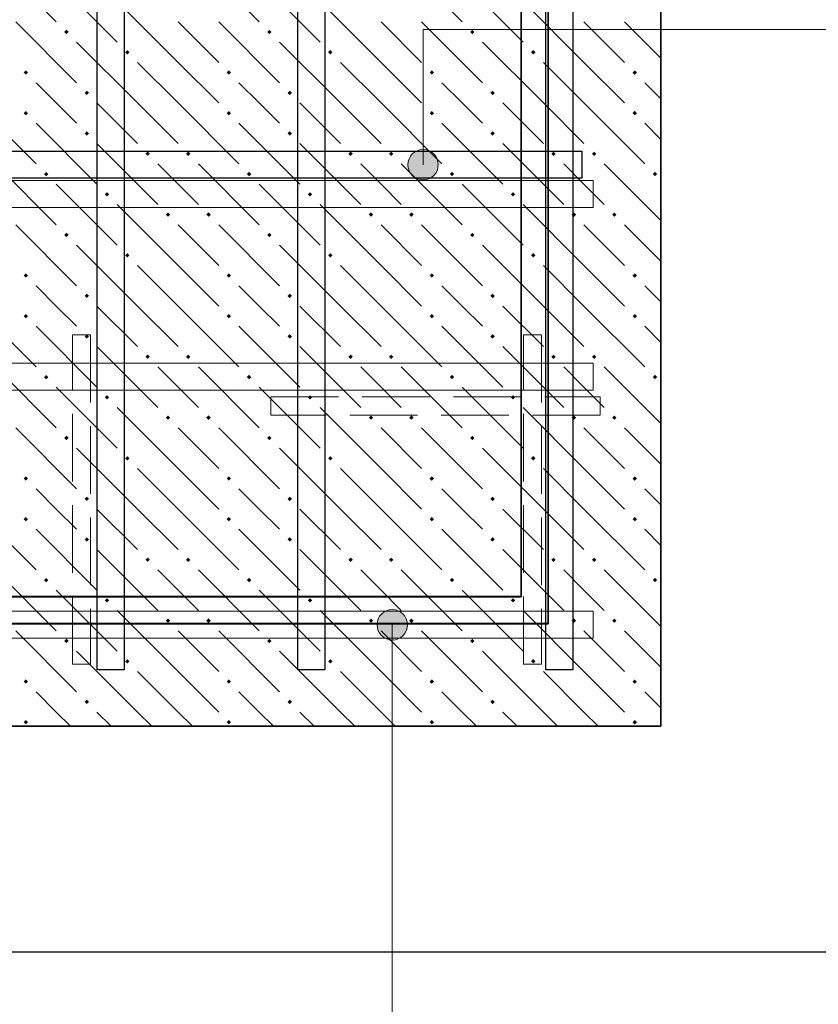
# Model space of a CAD drawing. Header units: millimetres. Extents: x 0 to 50400, y 0 to 35640.
# Tile 33 of 40: x 30764 to 33597, y 24117 to 27609. Entities that reach past the tile are written whole.
import ezdxf

# ---------------------------------------------------------------- set-up
doc = ezdxf.new("R2010")
doc.units = ezdxf.units.MM
doc.linetypes.add('______2', pattern=[324, 240, -84])
doc.layers.add('Standard', color=7, linetype='Continuous', lineweight=25)
doc.layers.add('ЖБ Перекрытие средний уровень', color=7, linetype='Continuous', lineweight=35)
for name, color, linetype, lineweight, true_color in [('Обрамление Г-обр.', 7, 'Continuous', 25, 0x5f1e0f), ('Обрамление П-обр. равн.', 7, 'Continuous', 25, 0x5f1e0f), ('Поперечное армирование AW фон', 7, '______2', 13, 0xa0a0a0), ('Фоновоя арматура Х1', 7, 'Continuous', 18, 0x656565)]:
    doc.layers.add(name, color=color, linetype=linetype, lineweight=lineweight, true_color=true_color)

msp = doc.modelspace()

# ---------------------------------------------------------------- hatches: boundary and pattern name
at = {"layer": 'Standard', "linetype": 'Continuous', "lineweight": 13, "transparency": 33554687}
for points in [[(32148.2, 27121.4), (32241.1, 27121.4), (32221.6, 27140.8)], [(32148.2, 27121.4), (32221.6, 27140.8), (32167.6, 27140.8)], [(32167.6, 27140.8), (32221.6, 27140.8), (32194.6, 27148.4)], [(32140.6, 27094.4), (32248.6, 27094.4), (32241.1, 27121.4)], [(32140.6, 27094.4), (32241.1, 27121.4), (32148.2, 27121.4)], [(32148.2, 27067.4), (32248.6, 27094.4), (32140.6, 27094.4)], [(32148.2, 27067.4), (32241.1, 27067.4), (32248.6, 27094.4)], [(32167.6, 27047.9), (32241.1, 27067.4), (32148.2, 27067.4)], [(32167.6, 27047.9), (32221.6, 27047.9), (32241.1, 27067.4)], [(32221.6, 27047.9), (32167.6, 27047.9), (32194.6, 27040.4)], [(32112.4, 25509.2), (32058.4, 25509.2), (32039, 25489.8)], [(32112.4, 25509.2), (32039, 25489.8), (32131.9, 25489.8)], [(32058.4, 25509.2), (32112.4, 25509.2), (32085.4, 25516.8)], [(32131.9, 25489.8), (32039, 25489.8), (32031.4, 25462.8)], [(32131.9, 25489.8), (32031.4, 25462.8), (32139.4, 25462.8)], [(32139.4, 25462.8), (32031.4, 25462.8), (32039, 25435.8)], [(32139.4, 25462.8), (32039, 25435.8), (32131.9, 25435.8)], [(32131.9, 25435.8), (32039, 25435.8), (32058.4, 25416.3)], [(32131.9, 25435.8), (32058.4, 25416.3), (32112.4, 25416.3)], [(32112.4, 25416.3), (32058.4, 25416.3), (32085.4, 25408.8)]]:
    msp.add_hatch(color=7, dxfattribs=at).paths.add_polyline_path(points)
at = {"layer": 'ЖБ Перекрытие средний уровень', "linetype": 'Continuous', "lineweight": 18, "transparency": 33554687}
for points in [[(30921.7, 27565.4), (30929.5, 27573.2), (30937.3, 27565.4), (30929.5, 27557.6)], [(31641.7, 27565.4), (31649.5, 27573.2), (31657.3, 27565.4), (31649.5, 27557.6)], [(32361.7, 27565.4), (32369.5, 27573.2), (32377.3, 27565.4), (32369.5, 27557.6)], [(31137.7, 27493.4), (31145.5, 27501.2), (31153.3, 27493.4), (31145.5, 27485.6)], [(31857.7, 27493.4), (31865.5, 27501.2), (31873.3, 27493.4), (31865.5, 27485.6)], [(32577.7, 27493.4), (32585.5, 27501.2), (32593.3, 27493.4), (32585.5, 27485.6)], [(30777.7, 27421.4), (30785.5, 27429.2), (30793.3, 27421.4), (30785.5, 27413.6)], [(31497.7, 27421.4), (31505.5, 27429.2), (31513.3, 27421.4), (31505.5, 27413.6)], [(32217.7, 27421.4), (32225.5, 27429.2), (32233.3, 27421.4), (32225.5, 27413.6)], [(32937.7, 27421.4), (32945.5, 27429.2), (32953.3, 27421.4), (32945.5, 27413.6)], [(30993.7, 27349.4), (31001.5, 27357.2), (31009.3, 27349.4), (31001.5, 27341.6)], [(31713.7, 27349.4), (31721.5, 27357.2), (31729.3, 27349.4), (31721.5, 27341.6)], [(32433.7, 27349.4), (32441.5, 27357.2), (32449.3, 27349.4), (32441.5, 27341.6)], [(30777.7, 27277.4), (30785.5, 27285.2), (30793.3, 27277.4), (30785.5, 27269.6)], [(31497.7, 27277.4), (31505.5, 27285.2), (31513.3, 27277.4), (31505.5, 27269.6)], [(32217.7, 27277.4), (32225.5, 27285.2), (32233.3, 27277.4), (32225.5, 27269.6)], [(32937.7, 27277.4), (32945.5, 27285.2), (32953.3, 27277.4), (32945.5, 27269.6)], [(30993.7, 27205.4), (31001.5, 27213.2), (31009.3, 27205.4), (31001.5, 27197.6)], [(31713.7, 27205.4), (31721.5, 27213.2), (31729.3, 27205.4), (31721.5, 27197.6)], [(32433.7, 27205.4), (32441.5, 27213.2), (32449.3, 27205.4), (32441.5, 27197.6)], [(31209.7, 27133.4), (31217.5, 27141.2), (31225.3, 27133.4), (31217.5, 27125.6)], [(31353.7, 27133.4), (31361.5, 27141.2), (31369.3, 27133.4), (31361.5, 27125.6)], [(31929.7, 27133.4), (31937.5, 27141.2), (31945.3, 27133.4), (31937.5, 27125.6)], [(32073.7, 27133.4), (32081.5, 27141.2), (32089.3, 27133.4), (32081.5, 27125.6)], [(32649.7, 27133.4), (32657.5, 27141.2), (32665.3, 27133.4), (32657.5, 27125.6)], [(32793.7, 27133.4), (32801.5, 27141.2), (32809.3, 27133.4), (32801.5, 27125.6)], [(30849.7, 27061.4), (30857.5, 27069.2), (30865.3, 27061.4), (30857.5, 27053.6)], [(31569.7, 27061.4), (31577.5, 27069.2), (31585.3, 27061.4), (31577.5, 27053.6)], [(32289.7, 27061.4), (32297.5, 27069.2), (32305.3, 27061.4), (32297.5, 27053.6)], [(33009.7, 27061.4), (33017.5, 27069.2), (33025.3, 27061.4), (33017.5, 27053.6)], [(31065.7, 26989.4), (31073.5, 26997.2), (31081.3, 26989.4), (31073.5, 26981.6)], [(31785.7, 26989.4), (31793.5, 26997.2), (31801.3, 26989.4), (31793.5, 26981.6)], [(32505.7, 26989.4), (32513.5, 26997.2), (32521.3, 26989.4), (32513.5, 26981.6)], [(31281.7, 26917.4), (31289.5, 26925.2), (31297.3, 26917.4), (31289.5, 26909.6)], [(31425.7, 26917.4), (31433.5, 26925.2), (31441.3, 26917.4), (31433.5, 26909.6)], [(32001.7, 26917.4), (32009.5, 26925.2), (32017.3, 26917.4), (32009.5, 26909.6)], [(32145.7, 26917.4), (32153.5, 26925.2), (32161.3, 26917.4), (32153.5, 26909.6)], [(32721.7, 26917.4), (32729.5, 26925.2), (32737.3, 26917.4), (32729.5, 26909.6)], [(32865.7, 26917.4), (32873.5, 26925.2), (32881.3, 26917.4), (32873.5, 26909.6)], [(30921.7, 26845.4), (30929.5, 26853.2), (30937.3, 26845.4), (30929.5, 26837.6)], [(31641.7, 26845.4), (31649.5, 26853.2), (31657.3, 26845.4), (31649.5, 26837.6)], [(32361.7, 26845.4), (32369.5, 26853.2), (32377.3, 26845.4), (32369.5, 26837.6)], [(31137.7, 26773.4), (31145.5, 26781.2), (31153.3, 26773.4), (31145.5, 26765.6)], [(31857.7, 26773.4), (31865.5, 26781.2), (31873.3, 26773.4), (31865.5, 26765.6)], [(32577.7, 26773.4), (32585.5, 26781.2), (32593.3, 26773.4), (32585.5, 26765.6)], [(30777.7, 26701.4), (30785.5, 26709.2), (30793.3, 26701.4), (30785.5, 26693.6)], [(31497.7, 26701.4), (31505.5, 26709.2), (31513.3, 26701.4), (31505.5, 26693.6)], [(32217.7, 26701.4), (32225.5, 26709.2), (32233.3, 26701.4), (32225.5, 26693.6)], [(32937.7, 26701.4), (32945.5, 26709.2), (32953.3, 26701.4), (32945.5, 26693.6)], [(30993.7, 26629.4), (31001.5, 26637.2), (31009.3, 26629.4), (31001.5, 26621.6)], [(31713.7, 26629.4), (31721.5, 26637.2), (31729.3, 26629.4), (31721.5, 26621.6)], [(32433.7, 26629.4), (32441.5, 26637.2), (32449.3, 26629.4), (32441.5, 26621.6)], [(30777.7, 26557.4), (30785.5, 26565.2), (30793.3, 26557.4), (30785.5, 26549.6)], [(31497.7, 26557.4), (31505.5, 26565.2), (31513.3, 26557.4), (31505.5, 26549.6)], [(32217.7, 26557.4), (32225.5, 26565.2), (32233.3, 26557.4), (32225.5, 26549.6)], [(32937.7, 26557.4), (32945.5, 26565.2), (32953.3, 26557.4), (32945.5, 26549.6)], [(30993.7, 26485.4), (31001.5, 26493.2), (31009.3, 26485.4), (31001.5, 26477.6)], [(31713.7, 26485.4), (31721.5, 26493.2), (31729.3, 26485.4), (31721.5, 26477.6)], [(32433.7, 26485.4), (32441.5, 26493.2), (32449.3, 26485.4), (32441.5, 26477.6)], [(31209.7, 26413.4), (31217.5, 26421.2), (31225.3, 26413.4), (31217.5, 26405.6)], [(31353.7, 26413.4), (31361.5, 26421.2), (31369.3, 26413.4), (31361.5, 26405.6)], [(31929.7, 26413.4), (31937.5, 26421.2), (31945.3, 26413.4), (31937.5, 26405.6)], [(32073.7, 26413.4), (32081.5, 26421.2), (32089.3, 26413.4), (32081.5, 26405.6)], [(32649.7, 26413.4), (32657.5, 26421.2), (32665.3, 26413.4), (32657.5, 26405.6)], [(32793.7, 26413.4), (32801.5, 26421.2), (32809.3, 26413.4), (32801.5, 26405.6)], [(30849.7, 26341.4), (30857.5, 26349.2), (30865.3, 26341.4), (30857.5, 26333.6)], [(31569.7, 26341.4), (31577.5, 26349.2), (31585.3, 26341.4), (31577.5, 26333.6)], [(32289.7, 26341.4), (32297.5, 26349.2), (32305.3, 26341.4), (32297.5, 26333.6)], [(33009.7, 26341.4), (33017.5, 26349.2), (33025.3, 26341.4), (33017.5, 26333.6)], [(31065.7, 26269.4), (31073.5, 26277.2), (31081.3, 26269.4), (31073.5, 26261.6)], [(31785.7, 26269.4), (31793.5, 26277.2), (31801.3, 26269.4), (31793.5, 26261.6)], [(32505.7, 26269.4), (32513.5, 26277.2), (32521.3, 26269.4), (32513.5, 26261.6)], [(31281.7, 26197.4), (31289.5, 26205.2), (31297.3, 26197.4), (31289.5, 26189.6)], [(31425.7, 26197.4), (31433.5, 26205.2), (31441.3, 26197.4), (31433.5, 26189.6)], [(32001.7, 26197.4), (32009.5, 26205.2), (32017.3, 26197.4), (32009.5, 26189.6)], [(32145.7, 26197.4), (32153.5, 26205.2), (32161.3, 26197.4), (32153.5, 26189.6)], [(32721.7, 26197.4), (32729.5, 26205.2), (32737.3, 26197.4), (32729.5, 26189.6)], [(32865.7, 26197.4), (32873.5, 26205.2), (32881.3, 26197.4), (32873.5, 26189.6)], [(30921.7, 26125.4), (30929.5, 26133.2), (30937.3, 26125.4), (30929.5, 26117.6)], [(31641.7, 26125.4), (31649.5, 26133.2), (31657.3, 26125.4), (31649.5, 26117.6)], [(32361.7, 26125.4), (32369.5, 26133.2), (32377.3, 26125.4), (32369.5, 26117.6)], [(31137.7, 26053.4), (31145.5, 26061.2), (31153.3, 26053.4), (31145.5, 26045.6)], [(31857.7, 26053.4), (31865.5, 26061.2), (31873.3, 26053.4), (31865.5, 26045.6)], [(32577.7, 26053.4), (32585.5, 26061.2), (32593.3, 26053.4), (32585.5, 26045.6)], [(30777.7, 25981.4), (30785.5, 25989.2), (30793.3, 25981.4), (30785.5, 25973.6)], [(31497.7, 25981.4), (31505.5, 25989.2), (31513.3, 25981.4), (31505.5, 25973.6)], [(32217.7, 25981.4), (32225.5, 25989.2), (32233.3, 25981.4), (32225.5, 25973.6)], [(32937.7, 25981.4), (32945.5, 25989.2), (32953.3, 25981.4), (32945.5, 25973.6)], [(30993.7, 25909.4), (31001.5, 25917.2), (31009.3, 25909.4), (31001.5, 25901.6)], [(31713.7, 25909.4), (31721.5, 25917.2), (31729.3, 25909.4), (31721.5, 25901.6)], [(32433.7, 25909.4), (32441.5, 25917.2), (32449.3, 25909.4), (32441.5, 25901.6)], [(30777.7, 25837.4), (30785.5, 25845.2), (30793.3, 25837.4), (30785.5, 25829.6)], [(31497.7, 25837.4), (31505.5, 25845.2), (31513.3, 25837.4), (31505.5, 25829.6)], [(32217.7, 25837.4), (32225.5, 25845.2), (32233.3, 25837.4), (32225.5, 25829.6)], [(32937.7, 25837.4), (32945.5, 25845.2), (32953.3, 25837.4), (32945.5, 25829.6)], [(30993.7, 25765.4), (31001.5, 25773.2), (31009.3, 25765.4), (31001.5, 25757.6)], [(31713.7, 25765.4), (31721.5, 25773.2), (31729.3, 25765.4), (31721.5, 25757.6)], [(32433.7, 25765.4), (32441.5, 25773.2), (32449.3, 25765.4), (32441.5, 25757.6)], [(31209.7, 25693.4), (31217.5, 25701.2), (31225.3, 25693.4), (31217.5, 25685.6)], [(31353.7, 25693.4), (31361.5, 25701.2), (31369.3, 25693.4), (31361.5, 25685.6)], [(31929.7, 25693.4), (31937.5, 25701.2), (31945.3, 25693.4), (31937.5, 25685.6)], [(32073.7, 25693.4), (32081.5, 25701.2), (32089.3, 25693.4), (32081.5, 25685.6)], [(32649.7, 25693.4), (32657.5, 25701.2), (32665.3, 25693.4), (32657.5, 25685.6)], [(32793.7, 25693.4), (32801.5, 25701.2), (32809.3, 25693.4), (32801.5, 25685.6)], [(30849.7, 25621.4), (30857.5, 25629.2), (30865.3, 25621.4), (30857.5, 25613.6)], [(31569.7, 25621.4), (31577.5, 25629.2), (31585.3, 25621.4), (31577.5, 25613.6)], [(32289.7, 25621.4), (32297.5, 25629.2), (32305.3, 25621.4), (32297.5, 25613.6)], [(33009.7, 25621.4), (33017.5, 25629.2), (33025.3, 25621.4), (33017.5, 25613.6)], [(31065.7, 25549.4), (31073.5, 25557.2), (31081.3, 25549.4), (31073.5, 25541.6)], [(31785.7, 25549.4), (31793.5, 25557.2), (31801.3, 25549.4), (31793.5, 25541.6)], [(32505.7, 25549.4), (32513.5, 25557.2), (32521.3, 25549.4), (32513.5, 25541.6)], [(31281.7, 25477.4), (31289.5, 25485.2), (31297.3, 25477.4), (31289.5, 25469.6)], [(31425.7, 25477.4), (31433.5, 25485.2), (31441.3, 25477.4), (31433.5, 25469.6)], [(32001.7, 25477.4), (32009.5, 25485.2), (32017.3, 25477.4), (32009.5, 25469.6)], [(32145.7, 25477.4), (32153.5, 25485.2), (32161.3, 25477.4), (32153.5, 25469.6)], [(32721.7, 25477.4), (32729.5, 25485.2), (32737.3, 25477.4), (32729.5, 25469.6)], [(32865.7, 25477.4), (32873.5, 25485.2), (32881.3, 25477.4), (32873.5, 25469.6)], [(30921.7, 25405.4), (30929.5, 25413.2), (30937.3, 25405.4), (30929.5, 25397.6)], [(31641.7, 25405.4), (31649.5, 25413.2), (31657.3, 25405.4), (31649.5, 25397.6)], [(32361.7, 25405.4), (32369.5, 25413.2), (32377.3, 25405.4), (32369.5, 25397.6)], [(31137.7, 25333.4), (31145.5, 25341.2), (31153.3, 25333.4), (31145.5, 25325.6)], [(31857.7, 25333.4), (31865.5, 25341.2), (31873.3, 25333.4), (31865.5, 25325.6)], [(32577.7, 25333.4), (32585.5, 25341.2), (32593.3, 25333.4), (32585.5, 25325.6)], [(30777.7, 25261.4), (30785.5, 25269.2), (30793.3, 25261.4), (30785.5, 25253.6)], [(31497.7, 25261.4), (31505.5, 25269.2), (31513.3, 25261.4), (31505.5, 25253.6)], [(32217.7, 25261.4), (32225.5, 25269.2), (32233.3, 25261.4), (32225.5, 25253.6)], [(32937.7, 25261.4), (32945.5, 25269.2), (32953.3, 25261.4), (32945.5, 25253.6)], [(30993.7, 25189.4), (31001.5, 25197.2), (31009.3, 25189.4), (31001.5, 25181.6)], [(31713.7, 25189.4), (31721.5, 25197.2), (31729.3, 25189.4), (31721.5, 25181.6)], [(32433.7, 25189.4), (32441.5, 25197.2), (32449.3, 25189.4), (32441.5, 25181.6)], [(30777.7, 25117.4), (30785.5, 25125.2), (30793.3, 25117.4), (30785.5, 25109.6)], [(31497.7, 25117.4), (31505.5, 25125.2), (31513.3, 25117.4), (31505.5, 25109.6)], [(32217.7, 25117.4), (32225.5, 25125.2), (32233.3, 25117.4), (32225.5, 25109.6)], [(32937.7, 25117.4), (32945.5, 25125.2), (32953.3, 25117.4), (32945.5, 25109.6)]]:
    msp.add_hatch(color=7, dxfattribs=at).paths.add_polyline_path(points, flags=16)

# ---------------------------------------------------------------- linework, layer by layer
at = {"layer": 'Standard', "color": 7, "linetype": 'Continuous', "lineweight": 13, "transparency": 33554687}
for p, q in [((32194.6, 27148.4), (32194.6, 27148.4)), ((32140.6, 27094.4), (32140.6, 27094.4)), ((32248.6, 27094.4), (32248.6, 27094.4)), ((32194.6, 27040.4), (32194.6, 27040.4)), ((32085.4, 25516.8), (32085.4, 25516.8)), ((32031.4, 25462.8), (32031.4, 25462.8)), ((32139.4, 25462.8), (32139.4, 25462.8)), ((32085.4, 25408.8), (32085.4, 25408.8))]:
    msp.add_line(p, q, dxfattribs=at)
at = {"layer": 'Standard', "color": 254, "linetype": 'Continuous', "lineweight": -3, "true_color": 0xc4c4ff, "transparency": 33554687}
msp.add_lwpolyline([(26278.5, 24302.8), (33838.5, 24302.8), (33838.5, 33041.3), (26278.5, 33041.3), (26278.5, 24302.8)], dxfattribs=at)
at = {"layer": 'Standard', "color": 7, "linetype": 'Continuous', "lineweight": 13, "transparency": 33554687}
for points in [[(32194.6, 27094.4), (32194.6, 27574.4), (36434.6, 27574.4)], [(32085.4, 25462.8), (32085.4, 23278.8), (35419.2, 23278.8)]]:
    msp.add_lwpolyline(points, dxfattribs=at)
for centre in [(32194.6, 27094.4), (32085.4, 25462.8)]:
    msp.add_circle(centre, 54, dxfattribs=at)
at = {"layer": 'ЖБ Перекрытие средний уровень', "color": 7, "linetype": 'Continuous', "lineweight": 35, "transparency": 33554687}
for p, q in [((33038.5, 25102.8), (33038.5, 32241.3)), ((27078.5, 25102.8), (33038.5, 25102.8))]:
    msp.add_line(p, q, dxfattribs=at)
at = {"layer": 'ЖБ Перекрытие средний уровень', "color": 9, "linetype": 'Continuous', "lineweight": 18, "true_color": 0xc7c7c7, "transparency": 33554687}
for p, q in [((30677.5, 27817.4), (30893.5, 27601.4)), ((31397.5, 27817.4), (31613.5, 27601.4)), ((32117.5, 27817.4), (32333.5, 27601.4)), ((30893.5, 27745.4), (31109.5, 27529.4)), ((31613.5, 27745.4), (31829.5, 27529.4)), ((32333.5, 27745.4), (32549.5, 27529.4)), ((31325.5, 27457.4), (31109.5, 27673.4)), ((32045.5, 27457.4), (31829.5, 27673.4)), ((32765.5, 27457.4), (32549.5, 27673.4)), ((30749.5, 27601.4), (30965.5, 27385.4)), ((31325.5, 27601.4), (31469.5, 27457.4)), ((31469.5, 27601.4), (31685.5, 27385.4)), ((32045.5, 27601.4), (32189.5, 27457.4)), ((32189.5, 27601.4), (32405.5, 27385.4)), ((32765.5, 27601.4), (32909.5, 27457.4)), ((32909.5, 27601.4), (33038.5, 27472.3)), ((31181.5, 27313.4), (30965.5, 27529.4)), ((31901.5, 27313.4), (31685.5, 27529.4)), ((32621.5, 27313.4), (32405.5, 27529.4)), ((31181.5, 27457.4), (31325.5, 27313.4)), ((31325.5, 27457.4), (31469.5, 27313.4)), ((31901.5, 27457.4), (32045.5, 27313.4)), ((32045.5, 27457.4), (32189.5, 27313.4)), ((32621.5, 27457.4), (32765.5, 27313.4)), ((32765.5, 27457.4), (32909.5, 27313.4)), ((30893.5, 27313.4), (30821.5, 27385.4)), ((31613.5, 27313.4), (31541.5, 27385.4)), ((32333.5, 27313.4), (32261.5, 27385.4)), ((33038.5, 27328.3), (32981.5, 27385.4)), ((30605.5, 27313.4), (30821.5, 27097.4)), ((30965.5, 27241.4), (30893.5, 27313.4)), ((31037.5, 27313.4), (31181.5, 27169.4)), ((31181.5, 27313.4), (31325.5, 27169.4)), ((31325.5, 27313.4), (31541.5, 27097.4)), ((31685.5, 27241.4), (31613.5, 27313.4)), ((31757.5, 27313.4), (31901.5, 27169.4)), ((31901.5, 27313.4), (32045.5, 27169.4)), ((32045.5, 27313.4), (32261.5, 27097.4)), ((32405.5, 27241.4), (32333.5, 27313.4)), ((32477.5, 27313.4), (32621.5, 27169.4)), ((32621.5, 27313.4), (32765.5, 27169.4)), ((32765.5, 27313.4), (32981.5, 27097.4)), ((30821.5, 27241.4), (31037.5, 27025.4)), ((31541.5, 27241.4), (31757.5, 27025.4)), ((32261.5, 27241.4), (32477.5, 27025.4)), ((32981.5, 27241.4), (33038.5, 27184.3)), ((31037.5, 27169.4), (31253.5, 26953.4)), ((31757.5, 27169.4), (31973.5, 26953.4)), ((32477.5, 27169.4), (32693.5, 26953.4)), ((30677.5, 27097.4), (30893.5, 26881.4)), ((31325.5, 27025.4), (31253.5, 27097.4)), ((31397.5, 27097.4), (31613.5, 26881.4)), ((32045.5, 27025.4), (31973.5, 27097.4)), ((32117.5, 27097.4), (32333.5, 26881.4)), ((32765.5, 27025.4), (32693.5, 27097.4)), ((32837.5, 27097.4), (33038.5, 26896.3)), ((30893.5, 27025.4), (31109.5, 26809.4)), ((31397.5, 26953.4), (31325.5, 27025.4)), ((31613.5, 27025.4), (31829.5, 26809.4)), ((32117.5, 26953.4), (32045.5, 27025.4)), ((32333.5, 27025.4), (32549.5, 26809.4)), ((32837.5, 26953.4), (32765.5, 27025.4)), ((31325.5, 26737.4), (31109.5, 26953.4)), ((32045.5, 26737.4), (31829.5, 26953.4)), ((32765.5, 26737.4), (32549.5, 26953.4)), ((30749.5, 26881.4), (30965.5, 26665.4)), ((31325.5, 26881.4), (31469.5, 26737.4)), ((31469.5, 26881.4), (31685.5, 26665.4)), ((32045.5, 26881.4), (32189.5, 26737.4)), ((32189.5, 26881.4), (32405.5, 26665.4)), ((32765.5, 26881.4), (32909.5, 26737.4)), ((32909.5, 26881.4), (33038.5, 26752.3)), ((31181.5, 26593.4), (30965.5, 26809.4)), ((31901.5, 26593.4), (31685.5, 26809.4)), ((32621.5, 26593.4), (32405.5, 26809.4)), ((31181.5, 26737.4), (31325.5, 26593.4)), ((31325.5, 26737.4), (31469.5, 26593.4)), ((31901.5, 26737.4), (32045.5, 26593.4)), ((32045.5, 26737.4), (32189.5, 26593.4)), ((32621.5, 26737.4), (32765.5, 26593.4)), ((32765.5, 26737.4), (32909.5, 26593.4)), ((30893.5, 26593.4), (30821.5, 26665.4)), ((31613.5, 26593.4), (31541.5, 26665.4)), ((32333.5, 26593.4), (32261.5, 26665.4)), ((33038.5, 26608.3), (32981.5, 26665.4)), ((30605.5, 26593.4), (30821.5, 26377.4)), ((30965.5, 26521.4), (30893.5, 26593.4)), ((31037.5, 26593.4), (31181.5, 26449.4)), ((31181.5, 26593.4), (31325.5, 26449.4)), ((31325.5, 26593.4), (31541.5, 26377.4)), ((31685.5, 26521.4), (31613.5, 26593.4)), ((31757.5, 26593.4), (31901.5, 26449.4)), ((31901.5, 26593.4), (32045.5, 26449.4)), ((32045.5, 26593.4), (32261.5, 26377.4)), ((32405.5, 26521.4), (32333.5, 26593.4)), ((32477.5, 26593.4), (32621.5, 26449.4)), ((32621.5, 26593.4), (32765.5, 26449.4)), ((32765.5, 26593.4), (32981.5, 26377.4)), ((30821.5, 26521.4), (31037.5, 26305.4)), ((31541.5, 26521.4), (31757.5, 26305.4)), ((32261.5, 26521.4), (32477.5, 26305.4)), ((32981.5, 26521.4), (33038.5, 26464.3)), ((31037.5, 26449.4), (31253.5, 26233.4)), ((31757.5, 26449.4), (31973.5, 26233.4)), ((32477.5, 26449.4), (32693.5, 26233.4)), ((30677.5, 26377.4), (30893.5, 26161.4)), ((31325.5, 26305.4), (31253.5, 26377.4)), ((31397.5, 26377.4), (31613.5, 26161.4)), ((32045.5, 26305.4), (31973.5, 26377.4)), ((32117.5, 26377.4), (32333.5, 26161.4)), ((32765.5, 26305.4), (32693.5, 26377.4)), ((32837.5, 26377.4), (33038.5, 26176.3)), ((30893.5, 26305.4), (31109.5, 26089.4)), ((31397.5, 26233.4), (31325.5, 26305.4)), ((31613.5, 26305.4), (31829.5, 26089.4)), ((32117.5, 26233.4), (32045.5, 26305.4)), ((32333.5, 26305.4), (32549.5, 26089.4)), ((32837.5, 26233.4), (32765.5, 26305.4)), ((31325.5, 26017.4), (31109.5, 26233.4)), ((32045.5, 26017.4), (31829.5, 26233.4)), ((32765.5, 26017.4), (32549.5, 26233.4)), ((30749.5, 26161.4), (30965.5, 25945.4)), ((31325.5, 26161.4), (31469.5, 26017.4)), ((31469.5, 26161.4), (31685.5, 25945.4)), ((32045.5, 26161.4), (32189.5, 26017.4)), ((32189.5, 26161.4), (32405.5, 25945.4)), ((32765.5, 26161.4), (32909.5, 26017.4)), ((32909.5, 26161.4), (33038.5, 26032.3)), ((31181.5, 25873.4), (30965.5, 26089.4)), ((31901.5, 25873.4), (31685.5, 26089.4)), ((32621.5, 25873.4), (32405.5, 26089.4)), ((31181.5, 26017.4), (31325.5, 25873.4)), ((31325.5, 26017.4), (31469.5, 25873.4)), ((31901.5, 26017.4), (32045.5, 25873.4)), ((32045.5, 26017.4), (32189.5, 25873.4)), ((32621.5, 26017.4), (32765.5, 25873.4)), ((32765.5, 26017.4), (32909.5, 25873.4)), ((30893.5, 25873.4), (30821.5, 25945.4)), ((31613.5, 25873.4), (31541.5, 25945.4)), ((32333.5, 25873.4), (32261.5, 25945.4)), ((33038.5, 25888.3), (32981.5, 25945.4)), ((30605.5, 25873.4), (30821.5, 25657.4)), ((30965.5, 25801.4), (30893.5, 25873.4)), ((31037.5, 25873.4), (31181.5, 25729.4)), ((31181.5, 25873.4), (31325.5, 25729.4)), ((31325.5, 25873.4), (31541.5, 25657.4)), ((31685.5, 25801.4), (31613.5, 25873.4)), ((31757.5, 25873.4), (31901.5, 25729.4)), ((31901.5, 25873.4), (32045.5, 25729.4)), ((32045.5, 25873.4), (32261.5, 25657.4)), ((32405.5, 25801.4), (32333.5, 25873.4)), ((32477.5, 25873.4), (32621.5, 25729.4)), ((32621.5, 25873.4), (32765.5, 25729.4)), ((32765.5, 25873.4), (32981.5, 25657.4)), ((30821.5, 25801.4), (31037.5, 25585.4)), ((31541.5, 25801.4), (31757.5, 25585.4)), ((32261.5, 25801.4), (32477.5, 25585.4)), ((32981.5, 25801.4), (33038.5, 25744.3)), ((31037.5, 25729.4), (31253.5, 25513.4)), ((31757.5, 25729.4), (31973.5, 25513.4)), ((32477.5, 25729.4), (32693.5, 25513.4)), ((30677.5, 25657.4), (30893.5, 25441.4)), ((31325.5, 25585.4), (31253.5, 25657.4)), ((31397.5, 25657.4), (31613.5, 25441.4)), ((32045.5, 25585.4), (31973.5, 25657.4)), ((32117.5, 25657.4), (32333.5, 25441.4)), ((32765.5, 25585.4), (32693.5, 25657.4)), ((32837.5, 25657.4), (33038.5, 25456.3)), ((30893.5, 25585.4), (31109.5, 25369.4)), ((31397.5, 25513.4), (31325.5, 25585.4)), ((31613.5, 25585.4), (31829.5, 25369.4)), ((32117.5, 25513.4), (32045.5, 25585.4)), ((32333.5, 25585.4), (32549.5, 25369.4)), ((32837.5, 25513.4), (32765.5, 25585.4)), ((31325.5, 25297.4), (31109.5, 25513.4)), ((32045.5, 25297.4), (31829.5, 25513.4)), ((32765.5, 25297.4), (32549.5, 25513.4)), ((30749.5, 25441.4), (30965.5, 25225.4)), ((31325.5, 25441.4), (31469.5, 25297.4)), ((31469.5, 25441.4), (31685.5, 25225.4)), ((32045.5, 25441.4), (32189.5, 25297.4)), ((32189.5, 25441.4), (32405.5, 25225.4)), ((32765.5, 25441.4), (32909.5, 25297.4)), ((32909.5, 25441.4), (33038.5, 25312.3)), ((31181.5, 25153.4), (30965.5, 25369.4)), ((31901.5, 25153.4), (31685.5, 25369.4)), ((32621.5, 25153.4), (32405.5, 25369.4)), ((31181.5, 25297.4), (31325.5, 25153.4)), ((31325.5, 25297.4), (31469.5, 25153.4)), ((31901.5, 25297.4), (32045.5, 25153.4)), ((32045.5, 25297.4), (32189.5, 25153.4)), ((32621.5, 25297.4), (32765.5, 25153.4)), ((32765.5, 25297.4), (32909.5, 25153.4)), ((30893.5, 25153.4), (30821.5, 25225.4)), ((31613.5, 25153.4), (31541.5, 25225.4)), ((32333.5, 25153.4), (32261.5, 25225.4)), ((33038.5, 25168.3), (32981.5, 25225.4)), ((30944.1, 25102.8), (30893.5, 25153.4)), ((31037.5, 25153.4), (31088.1, 25102.8)), ((31181.5, 25153.4), (31232.1, 25102.8)), ((31325.5, 25153.4), (31376.1, 25102.8)), ((31664.1, 25102.8), (31613.5, 25153.4)), ((31757.5, 25153.4), (31808.1, 25102.8)), ((31901.5, 25153.4), (31952.1, 25102.8)), ((32045.5, 25153.4), (32096.1, 25102.8)), ((32384.1, 25102.8), (32333.5, 25153.4)), ((32477.5, 25153.4), (32528.1, 25102.8)), ((32621.5, 25153.4), (32672.1, 25102.8)), ((32765.5, 25153.4), (32816.1, 25102.8))]:
    msp.add_line(p, q, dxfattribs=at)
at = {"layer": 'Обрамление Г-обр.', "color": 7, "linetype": 'Continuous', "lineweight": 35, "transparency": 33554687}
for points in [[(27742.5, 25563), (32542.5, 25563), (32542.5, 30363), (32638.5, 30363), (32638.5, 25467), (27742.5, 25467), (27742.5, 25563)], [(27742.5, 25562.5), (32542.5, 25562.5), (32542.5, 30362.5), (32638.5, 30362.5), (32638.5, 25466.6), (27742.5, 25466.6), (27742.5, 25562.5)]]:
    msp.add_lwpolyline(points, dxfattribs=at)
at = {"layer": 'Обрамление П-обр. равн.', "color": 38, "linetype": 'Continuous', "lineweight": 25, "true_color": 0x5f1e0f, "transparency": 33554687}
for points in [[(31038.5, 25302.8), (31038.5, 32289.3), (31134.5, 32289.3), (31134.5, 25302.8), (31038.5, 25302.8)], [(31750.5, 25302.8), (31750.5, 32289.3), (31846.5, 32289.3), (31846.5, 25302.8), (31750.5, 25302.8)], [(32630.5, 25302.8), (32630.5, 32289.3), (32726.5, 32289.3), (32726.5, 25302.8), (32630.5, 25302.8)], [(32758.1, 27046.4), (27862.1, 27046.4), (27862.1, 27142.4), (32758.1, 27142.4), (32758.1, 27046.4)]]:
    msp.add_lwpolyline(points, dxfattribs=at)
at = {"layer": 'Поперечное армирование AW фон', "color": 253, "linetype": '______2', "lineweight": 13, "true_color": 0xa0a0a0, "transparency": 33554687}
for points in [[(31014.5, 26491), (31014.5, 25323), (30950.5, 25323), (30950.5, 26491), (31014.5, 26491)], [(32614.5, 26491), (32614.5, 25323), (32550.5, 25323), (32550.5, 26491), (32614.5, 26491)], [(31654.5, 26270.8), (32822.5, 26270.8), (32822.5, 26206.8), (31654.5, 26206.8), (31654.5, 26270.8)]]:
    msp.add_lwpolyline(points, dxfattribs=at)
at = {"layer": 'Фоновоя арматура Х1', "color": 251, "linetype": 'Continuous', "lineweight": 18, "true_color": 0x656565, "transparency": 33554687}
for points in [[(27030.5, 27038.8), (32798.5, 27038.8), (32798.5, 26942.8), (27030.5, 26942.8), (27030.5, 27038.8)], [(27030.5, 27038.8), (32798.5, 27038.8), (32798.5, 26942.8), (27030.5, 26942.8), (27030.5, 27038.8)], [(27030.5, 26390.8), (32798.5, 26390.8), (32798.5, 26294.8), (27030.5, 26294.8), (27030.5, 26390.8)], [(27030.5, 26390.8), (32798.5, 26390.8), (32798.5, 26294.8), (27030.5, 26294.8), (27030.5, 26390.8)], [(27030.5, 25510.8), (32798.5, 25510.8), (32798.5, 25414.8), (27030.5, 25414.8), (27030.5, 25510.8)], [(27030.5, 25510.8), (32798.5, 25510.8), (32798.5, 25414.8), (27030.5, 25414.8), (27030.5, 25510.8)]]:
    msp.add_lwpolyline(points, dxfattribs=at)

doc.saveas('drawing.dxf')
